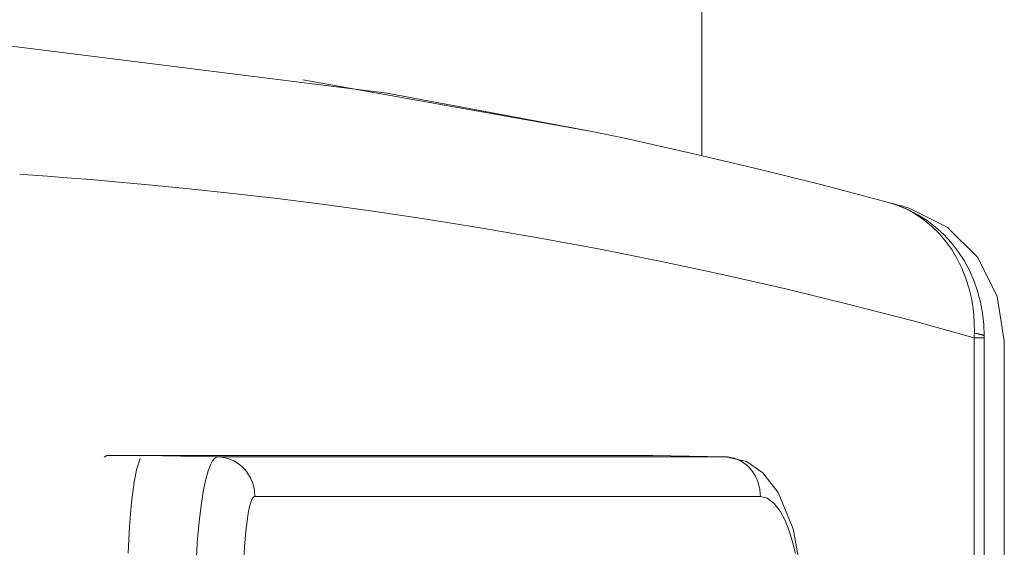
# Model space of a CAD drawing. Header units: millimetres. Extents: x -90830 to 24172, y -102460 to 73669.
# Tile 40 of 198: x -52516 to -52489, y 14568 to 14582. Entities that reach past the tile are written whole.
import ezdxf

# ---------------------------------------------------------------- set-up
doc = ezdxf.new("R2010")
doc.units = ezdxf.units.MM
doc.layers.add('at_Entity', color=253, linetype='Continuous', lineweight=9)

msp = doc.modelspace()

# ---------------------------------------------------------------- linework, layer by layer
at = {"layer": 'at_Entity'}
for p, q in [((-52497.166, 15413.872), (-52497.166, 14578.665)), ((-52516.687, 14581.731), (-52505.755, 14580.366)), ((-52508.054, 14580.727), (-52500.114, 14579.313)), ((-52505.755, 14580.366), (-52500.114, 14579.313)), ((-52500.114, 14579.313), (-52499.279, 14579.136)), ((-52499.279, 14579.136), (-52497.467, 14578.735)), ((-52497.467, 14578.735), (-52495.649, 14578.306)), ((-52515.78, 14578.154), (-52515.675, 14578.147)), ((-52515.675, 14578.147), (-52515.417, 14578.13)), ((-52515.417, 14578.13), (-52515.024, 14578.101)), ((-52495.649, 14578.306), (-52493.849, 14577.856)), ((-52515.024, 14578.101), (-52514.498, 14578.062)), ((-52514.498, 14578.062), (-52513.844, 14578.01)), ((-52513.844, 14578.01), (-52513.066, 14577.944)), ((-52513.066, 14577.944), (-52512.169, 14577.862)), ((-52512.169, 14577.862), (-52511.16, 14577.762)), ((-52511.16, 14577.762), (-52510.045, 14577.643)), ((-52510.045, 14577.643), (-52508.832, 14577.502)), ((-52493.849, 14577.856), (-52492.079, 14577.389)), ((-52508.832, 14577.502), (-52507.529, 14577.338)), ((-52507.529, 14577.338), (-52506.143, 14577.148)), ((-52492.079, 14577.389), (-52491.84, 14577.324)), ((-52492.079, 14577.389), (-52491.802, 14577.301)), ((-52492.079, 14577.389), (-52491.825, 14577.307)), ((-52491.84, 14577.324), (-52491.684, 14577.281)), ((-52506.143, 14577.148), (-52504.684, 14576.932)), ((-52491.825, 14577.307), (-52491.577, 14577.2)), ((-52491.802, 14577.301), (-52491.532, 14577.188)), ((-52491.684, 14577.281), (-52491.612, 14577.261)), ((-52491.612, 14577.261), (-52491.607, 14577.26)), ((-52491.607, 14577.26), (-52491.51, 14577.232)), ((-52491.577, 14577.2), (-52491.34, 14577.07)), ((-52491.532, 14577.188), (-52491.272, 14577.051)), ((-52491.51, 14577.232), (-52490.472, 14576.714)), ((-52491.34, 14577.07), (-52491.113, 14576.916)), ((-52504.684, 14576.932), (-52503.159, 14576.688)), ((-52491.272, 14577.051), (-52491.024, 14576.892)), ((-52491.113, 14576.916), (-52490.9, 14576.742)), ((-52491.024, 14576.892), (-52490.789, 14576.712)), ((-52503.159, 14576.688), (-52501.577, 14576.415)), ((-52490.9, 14576.742), (-52490.7, 14576.546)), ((-52490.789, 14576.712), (-52490.569, 14576.511)), ((-52490.7, 14576.546), (-52490.517, 14576.332)), ((-52490.472, 14576.714), (-52489.642, 14575.882)), ((-52501.577, 14576.415), (-52499.946, 14576.112)), ((-52490.569, 14576.511), (-52490.366, 14576.291)), ((-52490.517, 14576.332), (-52490.35, 14576.1)), ((-52490.366, 14576.291), (-52490.181, 14576.054)), ((-52499.946, 14576.112), (-52498.273, 14575.778)), ((-52490.35, 14576.1), (-52490.202, 14575.852)), ((-52490.181, 14576.054), (-52490.015, 14575.802)), ((-52498.273, 14575.778), (-52496.567, 14575.413)), ((-52490.202, 14575.852), (-52490.072, 14575.59)), ((-52490.015, 14575.802), (-52489.869, 14575.535)), ((-52489.642, 14575.882), (-52489.106, 14574.82)), ((-52490.072, 14575.59), (-52489.962, 14575.315)), ((-52489.869, 14575.535), (-52489.745, 14575.256)), ((-52496.567, 14575.413), (-52494.838, 14575.018)), ((-52489.962, 14575.315), (-52489.873, 14575.03)), ((-52489.745, 14575.256), (-52489.643, 14574.967)), ((-52494.838, 14575.018), (-52493.11, 14574.597)), ((-52489.873, 14575.03), (-52489.806, 14574.736)), ((-52489.643, 14574.967), (-52489.563, 14574.67)), ((-52489.806, 14574.736), (-52489.759, 14574.435)), ((-52489.563, 14574.67), (-52489.507, 14574.367)), ((-52489.106, 14574.82), (-52488.916, 14573.613)), ((-52493.11, 14574.597), (-52491.406, 14574.155)), ((-52489.759, 14574.435), (-52489.735, 14574.131)), ((-52491.406, 14574.155), (-52489.737, 14573.696)), ((-52489.735, 14574.131), (-52489.733, 14573.824)), ((-52489.507, 14574.367), (-52489.474, 14574.06)), ((-52489.474, 14574.06), (-52489.465, 14573.751)), ((-52489.735, 14573.76), (-52489.737, 14573.696)), ((-52489.737, 14573.696), (-52489.465, 14573.696)), ((-52489.737, 14573.696), (-52489.737, 14504.033)), ((-52489.733, 14573.824), (-52489.735, 14573.76)), ((-52489.72, 14573.821), (-52489.733, 14573.824)), ((-52489.708, 14573.819), (-52489.72, 14573.821)), ((-52489.696, 14573.817), (-52489.708, 14573.819)), ((-52489.684, 14573.815), (-52489.696, 14573.817)), ((-52489.672, 14573.813), (-52489.684, 14573.815)), ((-52489.661, 14573.81), (-52489.672, 14573.813)), ((-52489.65, 14573.808), (-52489.661, 14573.81)), ((-52489.639, 14573.806), (-52489.65, 14573.808)), ((-52489.629, 14573.804), (-52489.639, 14573.806)), ((-52489.619, 14573.802), (-52489.629, 14573.804)), ((-52489.609, 14573.799), (-52489.619, 14573.802)), ((-52489.599, 14573.797), (-52489.609, 14573.799)), ((-52489.59, 14573.795), (-52489.599, 14573.797)), ((-52489.581, 14573.793), (-52489.59, 14573.795)), ((-52489.572, 14573.79), (-52489.581, 14573.793)), ((-52489.563, 14573.788), (-52489.572, 14573.79)), ((-52489.555, 14573.786), (-52489.563, 14573.788)), ((-52489.547, 14573.783), (-52489.555, 14573.786)), ((-52489.539, 14573.781), (-52489.547, 14573.783)), ((-52489.532, 14573.779), (-52489.539, 14573.781)), ((-52489.525, 14573.776), (-52489.532, 14573.779)), ((-52489.518, 14573.774), (-52489.525, 14573.776)), ((-52489.511, 14573.772), (-52489.518, 14573.774)), ((-52489.505, 14573.77), (-52489.511, 14573.772)), ((-52489.499, 14573.767), (-52489.505, 14573.77)), ((-52489.493, 14573.765), (-52489.499, 14573.767)), ((-52489.488, 14573.763), (-52489.493, 14573.765)), ((-52489.483, 14573.76), (-52489.488, 14573.763)), ((-52489.478, 14573.758), (-52489.483, 14573.76)), ((-52489.473, 14573.756), (-52489.478, 14573.758)), ((-52489.469, 14573.753), (-52489.473, 14573.756)), ((-52489.465, 14573.751), (-52489.469, 14573.753)), ((-52489.465, 14573.751), (-52489.465, 14573.723)), ((-52489.465, 14573.723), (-52489.465, 14573.696)), ((-52489.465, 14573.696), (-52489.465, 14504.033)), ((-52488.916, 14573.613), (-52488.916, 14504.116)), ((-52513.472, 14570.437), (-52513.4, 14570.486)), ((-52512.396, 14570.486), (-52513.4, 14570.486)), ((-52512.579, 14570.153), (-52512.49, 14570.401)), ((-52512.396, 14570.486), (-52510.466, 14570.486)), ((-52510.37, 14570.447), (-52512.396, 14570.486)), ((-52510.463, 14570.403), (-52510.516, 14570.337)), ((-52510.466, 14570.486), (-52505.231, 14570.486)), ((-52510.414, 14570.437), (-52510.463, 14570.403)), ((-52510.37, 14570.447), (-52510.414, 14570.437)), ((-52508.486, 14570.447), (-52510.37, 14570.447)), ((-52510.32, 14570.445), (-52510.37, 14570.447)), ((-52510.271, 14570.44), (-52510.32, 14570.445)), ((-52510.222, 14570.433), (-52510.271, 14570.44)), ((-52510.173, 14570.423), (-52510.222, 14570.433)), ((-52510.124, 14570.411), (-52510.173, 14570.423)), ((-52510.077, 14570.396), (-52510.124, 14570.411)), ((-52510.03, 14570.379), (-52510.077, 14570.396)), ((-52509.984, 14570.36), (-52510.03, 14570.379)), ((-52509.938, 14570.338), (-52509.984, 14570.36)), ((-52509.894, 14570.314), (-52509.938, 14570.338)), ((-52506.123, 14570.448), (-52508.486, 14570.447)), ((-52503.304, 14570.448), (-52506.123, 14570.448)), ((-52505.231, 14570.486), (-52498.521, 14570.486)), ((-52500.066, 14570.448), (-52503.304, 14570.448)), ((-52496.518, 14570.448), (-52500.066, 14570.448)), ((-52498.521, 14570.486), (-52498.501, 14570.485)), ((-52498.521, 14570.486), (-52498.511, 14570.486)), ((-52496.518, 14570.448), (-52498.521, 14570.486)), ((-52498.511, 14570.486), (-52496.509, 14570.447)), ((-52496.471, 14570.445), (-52496.518, 14570.448)), ((-52496.509, 14570.447), (-52496.516, 14570.448)), ((-52496.509, 14570.447), (-52495.952, 14570.319)), ((-52496.425, 14570.441), (-52496.471, 14570.445)), ((-52496.378, 14570.433), (-52496.425, 14570.441)), ((-52496.332, 14570.424), (-52496.378, 14570.433)), ((-52496.287, 14570.411), (-52496.332, 14570.424)), ((-52496.242, 14570.397), (-52496.287, 14570.411)), ((-52496.198, 14570.38), (-52496.242, 14570.397)), ((-52496.155, 14570.36), (-52496.198, 14570.38)), ((-52496.112, 14570.338), (-52496.155, 14570.36)), ((-52496.071, 14570.314), (-52496.112, 14570.338)), ((-52512.658, 14569.754), (-52512.582, 14570.14)), ((-52510.573, 14570.229), (-52510.634, 14570.067)), ((-52510.516, 14570.337), (-52510.573, 14570.229)), ((-52509.851, 14570.288), (-52509.894, 14570.314)), ((-52509.81, 14570.259), (-52509.851, 14570.288)), ((-52509.769, 14570.228), (-52509.81, 14570.259)), ((-52509.73, 14570.196), (-52509.769, 14570.228)), ((-52509.693, 14570.161), (-52509.73, 14570.196)), ((-52509.657, 14570.125), (-52509.693, 14570.161)), ((-52509.623, 14570.087), (-52509.657, 14570.125)), ((-52509.591, 14570.047), (-52509.623, 14570.087)), ((-52496.03, 14570.288), (-52496.071, 14570.314)), ((-52495.991, 14570.26), (-52496.03, 14570.288)), ((-52495.953, 14570.229), (-52495.991, 14570.26)), ((-52495.916, 14570.196), (-52495.953, 14570.229)), ((-52495.952, 14570.319), (-52495.5, 14570.012)), ((-52495.881, 14570.162), (-52495.916, 14570.196)), ((-52495.848, 14570.125), (-52495.881, 14570.162)), ((-52495.816, 14570.087), (-52495.848, 14570.125)), ((-52495.786, 14570.047), (-52495.816, 14570.087)), ((-52510.699, 14569.84), (-52510.762, 14569.546)), ((-52510.634, 14570.067), (-52510.699, 14569.84)), ((-52509.561, 14570.005), (-52509.591, 14570.047)), ((-52509.533, 14569.962), (-52509.561, 14570.005)), ((-52509.506, 14569.918), (-52509.533, 14569.962)), ((-52509.482, 14569.872), (-52509.506, 14569.918)), ((-52509.46, 14569.826), (-52509.482, 14569.872)), ((-52509.44, 14569.778), (-52509.46, 14569.826)), ((-52495.757, 14570.006), (-52495.786, 14570.047)), ((-52495.73, 14569.963), (-52495.757, 14570.006)), ((-52495.706, 14569.919), (-52495.73, 14569.963)), ((-52495.683, 14569.873), (-52495.706, 14569.919)), ((-52495.662, 14569.826), (-52495.683, 14569.873)), ((-52495.643, 14569.778), (-52495.662, 14569.826)), ((-52495.5, 14570.012), (-52495.085, 14569.48)), ((-52512.727, 14569.214), (-52512.658, 14569.754)), ((-52512.727, 14569.214), (-52512.658, 14569.754)), ((-52512.658, 14569.754), (-52512.653, 14569.79)), ((-52510.762, 14569.546), (-52510.822, 14569.185)), ((-52509.422, 14569.729), (-52509.44, 14569.778)), ((-52509.407, 14569.679), (-52509.422, 14569.729)), ((-52509.394, 14569.629), (-52509.407, 14569.679)), ((-52509.383, 14569.578), (-52509.394, 14569.629)), ((-52509.375, 14569.526), (-52509.383, 14569.578)), ((-52495.627, 14569.729), (-52495.643, 14569.778)), ((-52495.612, 14569.68), (-52495.627, 14569.729)), ((-52495.6, 14569.629), (-52495.612, 14569.68)), ((-52495.59, 14569.578), (-52495.6, 14569.629)), ((-52495.582, 14569.527), (-52495.59, 14569.578)), ((-52509.443, 14569.287), (-52509.475, 14569.206)), ((-52509.414, 14569.337), (-52509.443, 14569.287)), ((-52509.388, 14569.362), (-52509.414, 14569.337)), ((-52509.364, 14569.37), (-52509.388, 14569.362)), ((-52509.369, 14569.474), (-52509.375, 14569.526)), ((-52509.365, 14569.422), (-52509.369, 14569.474)), ((-52509.364, 14569.37), (-52509.365, 14569.422)), ((-52507.411, 14569.37), (-52509.364, 14569.37)), ((-52502.236, 14569.37), (-52507.411, 14569.37)), ((-52495.572, 14569.37), (-52502.236, 14569.37)), ((-52495.576, 14569.475), (-52495.582, 14569.527)), ((-52495.573, 14569.423), (-52495.576, 14569.475)), ((-52495.572, 14569.37), (-52495.573, 14569.423)), ((-52495.39, 14569.326), (-52495.572, 14569.37)), ((-52495.199, 14569.181), (-52495.39, 14569.326)), ((-52495.085, 14569.48), (-52494.676, 14568.49)), ((-52512.782, 14568.558), (-52512.727, 14569.214)), ((-52512.782, 14568.559), (-52512.727, 14569.214)), ((-52510.822, 14569.185), (-52510.877, 14568.757)), ((-52509.508, 14569.085), (-52509.543, 14568.915)), ((-52509.475, 14569.206), (-52509.508, 14569.085)), ((-52495.033, 14568.965), (-52495.199, 14569.181)), ((-52510.877, 14568.757), (-52510.927, 14568.225)), ((-52509.543, 14568.915), (-52509.577, 14568.695)), ((-52494.897, 14568.709), (-52495.033, 14568.965)), ((-52512.823, 14567.82), (-52512.782, 14568.559)), ((-52512.788, 14568.483), (-52512.782, 14568.558)), ((-52509.577, 14568.695), (-52509.609, 14568.425)), ((-52494.787, 14568.434), (-52494.897, 14568.709)), ((-52494.676, 14568.49), (-52494.42, 14567.088)), ((-52510.927, 14568.225), (-52510.969, 14567.573)), ((-52509.609, 14568.425), (-52509.638, 14568.104)), ((-52494.692, 14568.132), (-52494.787, 14568.434)), ((-52509.638, 14568.104), (-52509.665, 14567.707)), ((-52494.615, 14567.812), (-52494.692, 14568.132))]:
    msp.add_line(p, q, dxfattribs=at)

doc.saveas('drawing.dxf')
